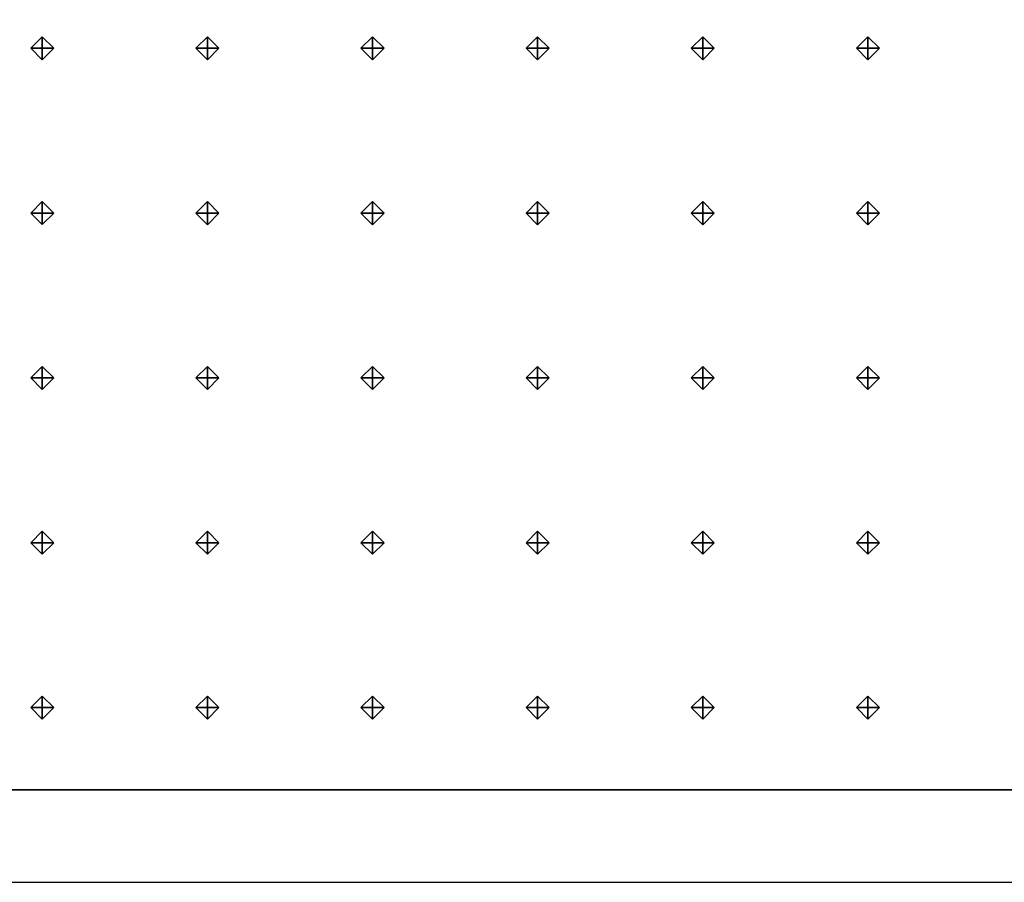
# Model space of a CAD drawing. Header units: inches. Extents: x 0.1 to 82.8, y 0.2 to 48.3.
# Tile 4 of 110: x 2.1 to 4.2, y 0.2 to 2.1. Entities that reach past the tile are written whole.
import ezdxf

# ---------------------------------------------------------------- set-up
doc = ezdxf.new("R2010")
doc.units = ezdxf.units.IN
doc.header["$MEASUREMENT"] = 0
doc.layers.add('DLX_CALC', color=3, linetype='Continuous', true_color=0x00ff00)
doc.layers.add('DLX_CONT', color=7, linetype='Continuous', true_color=0x969696)

msp = doc.modelspace()

# ---------------------------------------------------------------- linework, layer by layer
at = {"layer": 'DLX_CALC'}
for points in [[(45.5733, 2.913, 0), (0.3485, 2.9132, 0), (0.3485, 0.4132, 0), (45.5733, 0.413, 0), (45.5733, 2.913, 0)], [(0.4956, 0.4132, 0), (45.5733, 0.413, 0)]]:
    msp.add_polyline3d(points, dxfattribs=at)
at = {"layer": 'DLX_CONT'}
for points in [[(0.3485, 0.4132, 0), (45.6485, 0.413, 0)], [(0.3485, 0.4132, 0), (45.5733, 0.413, 0)], [(45.5733, 0.413, 0), (0.3485, 0.4132, 0)], [(45.5733, 0.413, 0), (0.3485, 0.4132, 0)], [(0.3485, 0.4132, 0), (45.5733, 0.413, 0)], [(0.3485, 0.4132, 0), (45.5733, 0.413, 0)], [(45.5733, 0.413, 0), (0.3485, 0.4132, 0)], [(45.5733, 0.413, 0), (0.3485, 0.4132, 0)], [(0.3485, 0.4132, 0), (45.5733, 0.413, 0)], [(45.5733, 0.413, 0), (0.3485, 0.4132, 0)], [(45.5733, 0.413, 0), (0.3485, 0.4132, 0)], [(0.3485, 0.4132, 0), (45.5733, 0.413, 0)], [(0.3485, 0.4132, 0), (45.5733, 0.413, 0)], [(45.5733, 0.413, 0), (0.3485, 0.4132, 0)], [(45.5733, 0.413, 0), (0.3485, 0.4132, 0)], [(0.3485, 0.4132, 0), (45.5733, 0.413, 0)], [(0.3485, 0.4132, 0), (45.5733, 0.413, 0)], [(45.5733, 0.413, 0), (0.3485, 0.4132, 0)], [(45.5733, 0.413, 0), (0.3485, 0.4132, 0)], [(0.3485, 0.4132, 0), (45.5733, 0.413, 0)], [(0.3485, 0.4132, 0), (45.5733, 0.413, 0)], [(45.5733, 0.413, 0), (0.3485, 0.4132, 0)], [(45.5733, 0.413, 0), (0.3485, 0.4132, 0)], [(0.3485, 0.4132, 0), (45.5733, 0.413, 0)], [(0.3485, 0.4132, 0), (45.5733, 0.413, 0)], [(45.5733, 0.413, 0), (0.3485, 0.4132, 0)], [(0.3485, 0.4132, 0), (45.5733, 0.413, 0)], [(45.5733, 0.413, 0), (0.3485, 0.4132, 0)], [(0.3485, 0.4132, 0), (45.5733, 0.413, 0)], [(0.3889, 0.4132, 0), (45.6485, 0.413, 0)], [(45.6485, 0.413, 0), (0.3889, 0.4132, 0)], [(45.6137, 0.413, 0), (0.3889, 0.4132, 0)], [(0.3889, 0.4132, 0), (45.6137, 0.413, 0)], [(45.6485, 0.413, 0), (0.4237, 0.4132, 0)], [(0.4237, 0.4132, 0), (45.6485, 0.413, 0)], [(0.4237, 0.4132, 0), (45.6485, 0.413, 0)], [(45.6137, 0.413, 0), (0.4237, 0.4132, 0)], [(45.6485, 0.413, 0), (0.4237, 0.4132, 0)], [(0.4237, 0.4132, 0), (45.6137, 0.413, 0)], [(0.4237, 0.4132, 0), (45.6137, 0.413, 0)], [(45.6137, 0.413, 0), (0.4237, 0.4132, 0)], [(0.1485, 0.2132, 0), (45.8485, 0.213, 0)]]:
    msp.add_polyline3d(points, dxfattribs=at)

# ---------------------------------------------------------------- meshes
at = {"layer": 'DLX_CALC'}
mesh = msp.add_polyface(dxfattribs=at)
corners = [(2.1055, 1.9953), (2.1305, 2.0203), (2.1055, 2.0203), (2.1305, 2.0203), (2.1055, 2.0453), (2.1055, 2.0203), (2.1055, 2.0453), (2.0805, 2.0203), (2.1055, 2.0203), (2.0805, 2.0203), (2.1055, 1.9953), (2.1055, 2.0203), (2.1305, 2.0203), (2.1055, 1.9953), (2.1055, 2.0203), (2.1055, 2.0453), (2.1305, 2.0203), (2.1055, 2.0203), (2.0805, 2.0203), (2.1055, 2.0453), (2.1055, 2.0203), (2.1055, 1.9953), (2.0805, 2.0203), (2.1055, 2.0203)]
mesh.append_faces([[corners[k] for k in face] for face in [(0, 1, 2), (3, 4, 5), (6, 7, 8), (9, 10, 11), (12, 13, 14), (15, 16, 17), (18, 19, 20), (21, 22, 23)]])
mesh = msp.add_polyface(dxfattribs=at)
corners = [(2.4632, 1.9953), (2.4882, 2.0203), (2.4632, 2.0203), (2.4882, 2.0203), (2.4632, 2.0453), (2.4632, 2.0203), (2.4632, 2.0453), (2.4382, 2.0203), (2.4632, 2.0203), (2.4382, 2.0203), (2.4632, 1.9953), (2.4632, 2.0203), (2.4882, 2.0203), (2.4632, 1.9953), (2.4632, 2.0203), (2.4632, 2.0453), (2.4882, 2.0203), (2.4632, 2.0203), (2.4382, 2.0203), (2.4632, 2.0453), (2.4632, 2.0203), (2.4632, 1.9953), (2.4382, 2.0203), (2.4632, 2.0203)]
mesh.append_faces([[corners[k] for k in face] for face in [(0, 1, 2), (3, 4, 5), (6, 7, 8), (9, 10, 11), (12, 13, 14), (15, 16, 17), (18, 19, 20), (21, 22, 23)]])
mesh = msp.add_polyface(dxfattribs=at)
corners = [(2.821, 1.9953), (2.846, 2.0203), (2.821, 2.0203), (2.846, 2.0203), (2.821, 2.0453), (2.821, 2.0203), (2.821, 2.0453), (2.796, 2.0203), (2.821, 2.0203), (2.796, 2.0203), (2.821, 1.9953), (2.821, 2.0203), (2.846, 2.0203), (2.821, 1.9953), (2.821, 2.0203), (2.821, 2.0453), (2.846, 2.0203), (2.821, 2.0203), (2.796, 2.0203), (2.821, 2.0453), (2.821, 2.0203), (2.821, 1.9953), (2.796, 2.0203), (2.821, 2.0203)]
mesh.append_faces([[corners[k] for k in face] for face in [(0, 1, 2), (3, 4, 5), (6, 7, 8), (9, 10, 11), (12, 13, 14), (15, 16, 17), (18, 19, 20), (21, 22, 23)]])
mesh = msp.add_polyface(dxfattribs=at)
corners = [(3.1788, 1.9953), (3.2038, 2.0203), (3.1788, 2.0203), (3.2038, 2.0203), (3.1788, 2.0453), (3.1788, 2.0203), (3.1788, 2.0453), (3.1538, 2.0203), (3.1788, 2.0203), (3.1538, 2.0203), (3.1788, 1.9953), (3.1788, 2.0203), (3.2038, 2.0203), (3.1788, 1.9953), (3.1788, 2.0203), (3.1788, 2.0453), (3.2038, 2.0203), (3.1788, 2.0203), (3.1538, 2.0203), (3.1788, 2.0453), (3.1788, 2.0203), (3.1788, 1.9953), (3.1538, 2.0203), (3.1788, 2.0203)]
mesh.append_faces([[corners[k] for k in face] for face in [(0, 1, 2), (3, 4, 5), (6, 7, 8), (9, 10, 11), (12, 13, 14), (15, 16, 17), (18, 19, 20), (21, 22, 23)]])
mesh = msp.add_polyface(dxfattribs=at)
corners = [(3.5365, 1.9953), (3.5615, 2.0203), (3.5365, 2.0203), (3.5615, 2.0203), (3.5365, 2.0453), (3.5365, 2.0203), (3.5365, 2.0453), (3.5115, 2.0203), (3.5365, 2.0203), (3.5115, 2.0203), (3.5365, 1.9953), (3.5365, 2.0203), (3.5615, 2.0203), (3.5365, 1.9953), (3.5365, 2.0203), (3.5365, 2.0453), (3.5615, 2.0203), (3.5365, 2.0203), (3.5115, 2.0203), (3.5365, 2.0453), (3.5365, 2.0203), (3.5365, 1.9953), (3.5115, 2.0203), (3.5365, 2.0203)]
mesh.append_faces([[corners[k] for k in face] for face in [(0, 1, 2), (3, 4, 5), (6, 7, 8), (9, 10, 11), (12, 13, 14), (15, 16, 17), (18, 19, 20), (21, 22, 23)]])
mesh = msp.add_polyface(dxfattribs=at)
corners = [(3.8943, 1.9953), (3.9193, 2.0203), (3.8943, 2.0203), (3.9193, 2.0203), (3.8943, 2.0453), (3.8943, 2.0203), (3.8943, 2.0453), (3.8693, 2.0203), (3.8943, 2.0203), (3.8693, 2.0203), (3.8943, 1.9953), (3.8943, 2.0203), (3.9193, 2.0203), (3.8943, 1.9953), (3.8943, 2.0203), (3.8943, 2.0453), (3.9193, 2.0203), (3.8943, 2.0203), (3.8693, 2.0203), (3.8943, 2.0453), (3.8943, 2.0203), (3.8943, 1.9953), (3.8693, 2.0203), (3.8943, 2.0203)]
mesh.append_faces([[corners[k] for k in face] for face in [(0, 1, 2), (3, 4, 5), (6, 7, 8), (9, 10, 11), (12, 13, 14), (15, 16, 17), (18, 19, 20), (21, 22, 23)]])
mesh = msp.add_polyface(dxfattribs=at)
corners = [(2.1055, 1.6382), (2.1305, 1.6631), (2.1055, 1.6632), (2.1305, 1.6631), (2.1055, 1.6882), (2.1055, 1.6632), (2.1055, 1.6882), (2.0805, 1.6632), (2.1055, 1.6632), (2.0805, 1.6632), (2.1055, 1.6382), (2.1055, 1.6632), (2.1305, 1.6631), (2.1055, 1.6382), (2.1055, 1.6632), (2.1055, 1.6882), (2.1305, 1.6631), (2.1055, 1.6632), (2.0805, 1.6632), (2.1055, 1.6882), (2.1055, 1.6632), (2.1055, 1.6382), (2.0805, 1.6632), (2.1055, 1.6632)]
mesh.append_faces([[corners[k] for k in face] for face in [(0, 1, 2), (3, 4, 5), (6, 7, 8), (9, 10, 11), (12, 13, 14), (15, 16, 17), (18, 19, 20), (21, 22, 23)]])
mesh = msp.add_polyface(dxfattribs=at)
corners = [(2.4632, 1.6381), (2.4882, 1.6631), (2.4632, 1.6631), (2.4882, 1.6631), (2.4632, 1.6881), (2.4632, 1.6631), (2.4632, 1.6881), (2.4382, 1.6631), (2.4632, 1.6631), (2.4382, 1.6631), (2.4632, 1.6381), (2.4632, 1.6631), (2.4882, 1.6631), (2.4632, 1.6381), (2.4632, 1.6631), (2.4632, 1.6881), (2.4882, 1.6631), (2.4632, 1.6631), (2.4382, 1.6631), (2.4632, 1.6881), (2.4632, 1.6631), (2.4632, 1.6381), (2.4382, 1.6631), (2.4632, 1.6631)]
mesh.append_faces([[corners[k] for k in face] for face in [(0, 1, 2), (3, 4, 5), (6, 7, 8), (9, 10, 11), (12, 13, 14), (15, 16, 17), (18, 19, 20), (21, 22, 23)]])
mesh = msp.add_polyface(dxfattribs=at)
corners = [(2.821, 1.6381), (2.846, 1.6631), (2.821, 1.6631), (2.846, 1.6631), (2.821, 1.6881), (2.821, 1.6631), (2.821, 1.6881), (2.796, 1.6631), (2.821, 1.6631), (2.796, 1.6631), (2.821, 1.6381), (2.821, 1.6631), (2.846, 1.6631), (2.821, 1.6381), (2.821, 1.6631), (2.821, 1.6881), (2.846, 1.6631), (2.821, 1.6631), (2.796, 1.6631), (2.821, 1.6881), (2.821, 1.6631), (2.821, 1.6381), (2.796, 1.6631), (2.821, 1.6631)]
mesh.append_faces([[corners[k] for k in face] for face in [(0, 1, 2), (3, 4, 5), (6, 7, 8), (9, 10, 11), (12, 13, 14), (15, 16, 17), (18, 19, 20), (21, 22, 23)]])
mesh = msp.add_polyface(dxfattribs=at)
corners = [(3.1788, 1.6381), (3.2038, 1.6631), (3.1788, 1.6631), (3.2038, 1.6631), (3.1788, 1.6881), (3.1788, 1.6631), (3.1788, 1.6881), (3.1538, 1.6631), (3.1788, 1.6631), (3.1538, 1.6631), (3.1788, 1.6381), (3.1788, 1.6631), (3.2038, 1.6631), (3.1788, 1.6381), (3.1788, 1.6631), (3.1788, 1.6881), (3.2038, 1.6631), (3.1788, 1.6631), (3.1538, 1.6631), (3.1788, 1.6881), (3.1788, 1.6631), (3.1788, 1.6381), (3.1538, 1.6631), (3.1788, 1.6631)]
mesh.append_faces([[corners[k] for k in face] for face in [(0, 1, 2), (3, 4, 5), (6, 7, 8), (9, 10, 11), (12, 13, 14), (15, 16, 17), (18, 19, 20), (21, 22, 23)]])
mesh = msp.add_polyface(dxfattribs=at)
corners = [(3.5365, 1.6381), (3.5615, 1.6631), (3.5365, 1.6631), (3.5615, 1.6631), (3.5365, 1.6881), (3.5365, 1.6631), (3.5365, 1.6881), (3.5115, 1.6631), (3.5365, 1.6631), (3.5115, 1.6631), (3.5365, 1.6381), (3.5365, 1.6631), (3.5615, 1.6631), (3.5365, 1.6381), (3.5365, 1.6631), (3.5365, 1.6881), (3.5615, 1.6631), (3.5365, 1.6631), (3.5115, 1.6631), (3.5365, 1.6881), (3.5365, 1.6631), (3.5365, 1.6381), (3.5115, 1.6631), (3.5365, 1.6631)]
mesh.append_faces([[corners[k] for k in face] for face in [(0, 1, 2), (3, 4, 5), (6, 7, 8), (9, 10, 11), (12, 13, 14), (15, 16, 17), (18, 19, 20), (21, 22, 23)]])
mesh = msp.add_polyface(dxfattribs=at)
corners = [(3.8943, 1.6381), (3.9193, 1.6631), (3.8943, 1.6631), (3.9193, 1.6631), (3.8943, 1.6881), (3.8943, 1.6631), (3.8943, 1.6881), (3.8693, 1.6631), (3.8943, 1.6631), (3.8693, 1.6631), (3.8943, 1.6381), (3.8943, 1.6631), (3.9193, 1.6631), (3.8943, 1.6381), (3.8943, 1.6631), (3.8943, 1.6881), (3.9193, 1.6631), (3.8943, 1.6631), (3.8693, 1.6631), (3.8943, 1.6881), (3.8943, 1.6631), (3.8943, 1.6381), (3.8693, 1.6631), (3.8943, 1.6631)]
mesh.append_faces([[corners[k] for k in face] for face in [(0, 1, 2), (3, 4, 5), (6, 7, 8), (9, 10, 11), (12, 13, 14), (15, 16, 17), (18, 19, 20), (21, 22, 23)]])
mesh = msp.add_polyface(dxfattribs=at)
corners = [(2.1055, 1.281), (2.1305, 1.306), (2.1055, 1.306), (2.1305, 1.306), (2.1055, 1.331), (2.1055, 1.306), (2.1055, 1.331), (2.0805, 1.306), (2.1055, 1.306), (2.0805, 1.306), (2.1055, 1.281), (2.1055, 1.306), (2.1305, 1.306), (2.1055, 1.281), (2.1055, 1.306), (2.1055, 1.331), (2.1305, 1.306), (2.1055, 1.306), (2.0805, 1.306), (2.1055, 1.331), (2.1055, 1.306), (2.1055, 1.281), (2.0805, 1.306), (2.1055, 1.306)]
mesh.append_faces([[corners[k] for k in face] for face in [(0, 1, 2), (3, 4, 5), (6, 7, 8), (9, 10, 11), (12, 13, 14), (15, 16, 17), (18, 19, 20), (21, 22, 23)]])
mesh = msp.add_polyface(dxfattribs=at)
corners = [(2.4632, 1.281), (2.4882, 1.306), (2.4632, 1.306), (2.4882, 1.306), (2.4632, 1.331), (2.4632, 1.306), (2.4632, 1.331), (2.4382, 1.306), (2.4632, 1.306), (2.4382, 1.306), (2.4632, 1.281), (2.4632, 1.306), (2.4882, 1.306), (2.4632, 1.281), (2.4632, 1.306), (2.4632, 1.331), (2.4882, 1.306), (2.4632, 1.306), (2.4382, 1.306), (2.4632, 1.331), (2.4632, 1.306), (2.4632, 1.281), (2.4382, 1.306), (2.4632, 1.306)]
mesh.append_faces([[corners[k] for k in face] for face in [(0, 1, 2), (3, 4, 5), (6, 7, 8), (9, 10, 11), (12, 13, 14), (15, 16, 17), (18, 19, 20), (21, 22, 23)]])
mesh = msp.add_polyface(dxfattribs=at)
corners = [(2.821, 1.281), (2.846, 1.306), (2.821, 1.306), (2.846, 1.306), (2.821, 1.331), (2.821, 1.306), (2.821, 1.331), (2.796, 1.306), (2.821, 1.306), (2.796, 1.306), (2.821, 1.281), (2.821, 1.306), (2.846, 1.306), (2.821, 1.281), (2.821, 1.306), (2.821, 1.331), (2.846, 1.306), (2.821, 1.306), (2.796, 1.306), (2.821, 1.331), (2.821, 1.306), (2.821, 1.281), (2.796, 1.306), (2.821, 1.306)]
mesh.append_faces([[corners[k] for k in face] for face in [(0, 1, 2), (3, 4, 5), (6, 7, 8), (9, 10, 11), (12, 13, 14), (15, 16, 17), (18, 19, 20), (21, 22, 23)]])
mesh = msp.add_polyface(dxfattribs=at)
corners = [(3.1788, 1.281), (3.2038, 1.306), (3.1788, 1.306), (3.2038, 1.306), (3.1788, 1.331), (3.1788, 1.306), (3.1788, 1.331), (3.1538, 1.306), (3.1788, 1.306), (3.1538, 1.306), (3.1788, 1.281), (3.1788, 1.306), (3.2038, 1.306), (3.1788, 1.281), (3.1788, 1.306), (3.1788, 1.331), (3.2038, 1.306), (3.1788, 1.306), (3.1538, 1.306), (3.1788, 1.331), (3.1788, 1.306), (3.1788, 1.281), (3.1538, 1.306), (3.1788, 1.306)]
mesh.append_faces([[corners[k] for k in face] for face in [(0, 1, 2), (3, 4, 5), (6, 7, 8), (9, 10, 11), (12, 13, 14), (15, 16, 17), (18, 19, 20), (21, 22, 23)]])
mesh = msp.add_polyface(dxfattribs=at)
corners = [(3.5365, 1.281), (3.5615, 1.306), (3.5365, 1.306), (3.5615, 1.306), (3.5365, 1.331), (3.5365, 1.306), (3.5365, 1.331), (3.5115, 1.306), (3.5365, 1.306), (3.5115, 1.306), (3.5365, 1.281), (3.5365, 1.306), (3.5615, 1.306), (3.5365, 1.281), (3.5365, 1.306), (3.5365, 1.331), (3.5615, 1.306), (3.5365, 1.306), (3.5115, 1.306), (3.5365, 1.331), (3.5365, 1.306), (3.5365, 1.281), (3.5115, 1.306), (3.5365, 1.306)]
mesh.append_faces([[corners[k] for k in face] for face in [(0, 1, 2), (3, 4, 5), (6, 7, 8), (9, 10, 11), (12, 13, 14), (15, 16, 17), (18, 19, 20), (21, 22, 23)]])
mesh = msp.add_polyface(dxfattribs=at)
corners = [(3.8943, 1.281), (3.9193, 1.306), (3.8943, 1.306), (3.9193, 1.306), (3.8943, 1.331), (3.8943, 1.306), (3.8943, 1.331), (3.8693, 1.306), (3.8943, 1.306), (3.8693, 1.306), (3.8943, 1.281), (3.8943, 1.306), (3.9193, 1.306), (3.8943, 1.281), (3.8943, 1.306), (3.8943, 1.331), (3.9193, 1.306), (3.8943, 1.306), (3.8693, 1.306), (3.8943, 1.331), (3.8943, 1.306), (3.8943, 1.281), (3.8693, 1.306), (3.8943, 1.306)]
mesh.append_faces([[corners[k] for k in face] for face in [(0, 1, 2), (3, 4, 5), (6, 7, 8), (9, 10, 11), (12, 13, 14), (15, 16, 17), (18, 19, 20), (21, 22, 23)]])
mesh = msp.add_polyface(dxfattribs=at)
corners = [(2.1055, 0.9239), (2.1305, 0.9489), (2.1055, 0.9489), (2.1305, 0.9489), (2.1055, 0.9739), (2.1055, 0.9489), (2.1055, 0.9739), (2.0805, 0.9489), (2.1055, 0.9489), (2.0805, 0.9489), (2.1055, 0.9239), (2.1055, 0.9489), (2.1305, 0.9489), (2.1055, 0.9239), (2.1055, 0.9489), (2.1055, 0.9739), (2.1305, 0.9489), (2.1055, 0.9489), (2.0805, 0.9489), (2.1055, 0.9739), (2.1055, 0.9489), (2.1055, 0.9239), (2.0805, 0.9489), (2.1055, 0.9489)]
mesh.append_faces([[corners[k] for k in face] for face in [(0, 1, 2), (3, 4, 5), (6, 7, 8), (9, 10, 11), (12, 13, 14), (15, 16, 17), (18, 19, 20), (21, 22, 23)]])
mesh = msp.add_polyface(dxfattribs=at)
corners = [(2.4632, 0.9239), (2.4882, 0.9489), (2.4632, 0.9489), (2.4882, 0.9489), (2.4632, 0.9739), (2.4632, 0.9489), (2.4632, 0.9739), (2.4382, 0.9489), (2.4632, 0.9489), (2.4382, 0.9489), (2.4632, 0.9239), (2.4632, 0.9489), (2.4882, 0.9489), (2.4632, 0.9239), (2.4632, 0.9489), (2.4632, 0.9739), (2.4882, 0.9489), (2.4632, 0.9489), (2.4382, 0.9489), (2.4632, 0.9739), (2.4632, 0.9489), (2.4632, 0.9239), (2.4382, 0.9489), (2.4632, 0.9489)]
mesh.append_faces([[corners[k] for k in face] for face in [(0, 1, 2), (3, 4, 5), (6, 7, 8), (9, 10, 11), (12, 13, 14), (15, 16, 17), (18, 19, 20), (21, 22, 23)]])
mesh = msp.add_polyface(dxfattribs=at)
corners = [(2.821, 0.9239), (2.846, 0.9489), (2.821, 0.9489), (2.846, 0.9489), (2.821, 0.9739), (2.821, 0.9489), (2.821, 0.9739), (2.796, 0.9489), (2.821, 0.9489), (2.796, 0.9489), (2.821, 0.9239), (2.821, 0.9489), (2.846, 0.9489), (2.821, 0.9239), (2.821, 0.9489), (2.821, 0.9739), (2.846, 0.9489), (2.821, 0.9489), (2.796, 0.9489), (2.821, 0.9739), (2.821, 0.9489), (2.821, 0.9239), (2.796, 0.9489), (2.821, 0.9489)]
mesh.append_faces([[corners[k] for k in face] for face in [(0, 1, 2), (3, 4, 5), (6, 7, 8), (9, 10, 11), (12, 13, 14), (15, 16, 17), (18, 19, 20), (21, 22, 23)]])
mesh = msp.add_polyface(dxfattribs=at)
corners = [(3.1788, 0.9239), (3.2038, 0.9489), (3.1788, 0.9489), (3.2038, 0.9489), (3.1788, 0.9739), (3.1788, 0.9489), (3.1788, 0.9739), (3.1538, 0.9489), (3.1788, 0.9489), (3.1538, 0.9489), (3.1788, 0.9239), (3.1788, 0.9489), (3.2038, 0.9489), (3.1788, 0.9239), (3.1788, 0.9489), (3.1788, 0.9739), (3.2038, 0.9489), (3.1788, 0.9489), (3.1538, 0.9489), (3.1788, 0.9739), (3.1788, 0.9489), (3.1788, 0.9239), (3.1538, 0.9489), (3.1788, 0.9489)]
mesh.append_faces([[corners[k] for k in face] for face in [(0, 1, 2), (3, 4, 5), (6, 7, 8), (9, 10, 11), (12, 13, 14), (15, 16, 17), (18, 19, 20), (21, 22, 23)]])
mesh = msp.add_polyface(dxfattribs=at)
corners = [(3.5365, 0.9239), (3.5615, 0.9489), (3.5365, 0.9489), (3.5615, 0.9489), (3.5365, 0.9739), (3.5365, 0.9489), (3.5365, 0.9739), (3.5115, 0.9489), (3.5365, 0.9489), (3.5115, 0.9489), (3.5365, 0.9239), (3.5365, 0.9489), (3.5615, 0.9489), (3.5365, 0.9239), (3.5365, 0.9489), (3.5365, 0.9739), (3.5615, 0.9489), (3.5365, 0.9489), (3.5115, 0.9489), (3.5365, 0.9739), (3.5365, 0.9489), (3.5365, 0.9239), (3.5115, 0.9489), (3.5365, 0.9489)]
mesh.append_faces([[corners[k] for k in face] for face in [(0, 1, 2), (3, 4, 5), (6, 7, 8), (9, 10, 11), (12, 13, 14), (15, 16, 17), (18, 19, 20), (21, 22, 23)]])
mesh = msp.add_polyface(dxfattribs=at)
corners = [(3.8943, 0.9239), (3.9193, 0.9489), (3.8943, 0.9489), (3.9193, 0.9489), (3.8943, 0.9739), (3.8943, 0.9489), (3.8943, 0.9739), (3.8693, 0.9489), (3.8943, 0.9489), (3.8693, 0.9489), (3.8943, 0.9239), (3.8943, 0.9489), (3.9193, 0.9489), (3.8943, 0.9239), (3.8943, 0.9489), (3.8943, 0.9739), (3.9193, 0.9489), (3.8943, 0.9489), (3.8693, 0.9489), (3.8943, 0.9739), (3.8943, 0.9489), (3.8943, 0.9239), (3.8693, 0.9489), (3.8943, 0.9489)]
mesh.append_faces([[corners[k] for k in face] for face in [(0, 1, 2), (3, 4, 5), (6, 7, 8), (9, 10, 11), (12, 13, 14), (15, 16, 17), (18, 19, 20), (21, 22, 23)]])
mesh = msp.add_polyface(dxfattribs=at)
corners = [(2.1055, 0.5667), (2.1305, 0.5917), (2.1055, 0.5917), (2.1305, 0.5917), (2.1055, 0.6167), (2.1055, 0.5917), (2.1055, 0.6167), (2.0805, 0.5917), (2.1055, 0.5917), (2.0805, 0.5917), (2.1055, 0.5667), (2.1055, 0.5917), (2.1305, 0.5917), (2.1055, 0.5667), (2.1055, 0.5917), (2.1055, 0.6167), (2.1305, 0.5917), (2.1055, 0.5917), (2.0805, 0.5917), (2.1055, 0.6167), (2.1055, 0.5917), (2.1055, 0.5667), (2.0805, 0.5917), (2.1055, 0.5917)]
mesh.append_faces([[corners[k] for k in face] for face in [(0, 1, 2), (3, 4, 5), (6, 7, 8), (9, 10, 11), (12, 13, 14), (15, 16, 17), (18, 19, 20), (21, 22, 23)]])
mesh = msp.add_polyface(dxfattribs=at)
corners = [(2.4632, 0.5667), (2.4882, 0.5917), (2.4632, 0.5917), (2.4882, 0.5917), (2.4632, 0.6167), (2.4632, 0.5917), (2.4632, 0.6167), (2.4382, 0.5917), (2.4632, 0.5917), (2.4382, 0.5917), (2.4632, 0.5667), (2.4632, 0.5917), (2.4882, 0.5917), (2.4632, 0.5667), (2.4632, 0.5917), (2.4632, 0.6167), (2.4882, 0.5917), (2.4632, 0.5917), (2.4382, 0.5917), (2.4632, 0.6167), (2.4632, 0.5917), (2.4632, 0.5667), (2.4382, 0.5917), (2.4632, 0.5917)]
mesh.append_faces([[corners[k] for k in face] for face in [(0, 1, 2), (3, 4, 5), (6, 7, 8), (9, 10, 11), (12, 13, 14), (15, 16, 17), (18, 19, 20), (21, 22, 23)]])
mesh = msp.add_polyface(dxfattribs=at)
corners = [(2.821, 0.5667), (2.846, 0.5917), (2.821, 0.5917), (2.846, 0.5917), (2.821, 0.6167), (2.821, 0.5917), (2.821, 0.6167), (2.796, 0.5917), (2.821, 0.5917), (2.796, 0.5917), (2.821, 0.5667), (2.821, 0.5917), (2.846, 0.5917), (2.821, 0.5667), (2.821, 0.5917), (2.821, 0.6167), (2.846, 0.5917), (2.821, 0.5917), (2.796, 0.5917), (2.821, 0.6167), (2.821, 0.5917), (2.821, 0.5667), (2.796, 0.5917), (2.821, 0.5917)]
mesh.append_faces([[corners[k] for k in face] for face in [(0, 1, 2), (3, 4, 5), (6, 7, 8), (9, 10, 11), (12, 13, 14), (15, 16, 17), (18, 19, 20), (21, 22, 23)]])
mesh = msp.add_polyface(dxfattribs=at)
corners = [(3.1788, 0.5667), (3.2038, 0.5917), (3.1788, 0.5917), (3.2038, 0.5917), (3.1788, 0.6167), (3.1788, 0.5917), (3.1788, 0.6167), (3.1538, 0.5917), (3.1788, 0.5917), (3.1538, 0.5917), (3.1788, 0.5667), (3.1788, 0.5917), (3.2038, 0.5917), (3.1788, 0.5667), (3.1788, 0.5917), (3.1788, 0.6167), (3.2038, 0.5917), (3.1788, 0.5917), (3.1538, 0.5917), (3.1788, 0.6167), (3.1788, 0.5917), (3.1788, 0.5667), (3.1538, 0.5917), (3.1788, 0.5917)]
mesh.append_faces([[corners[k] for k in face] for face in [(0, 1, 2), (3, 4, 5), (6, 7, 8), (9, 10, 11), (12, 13, 14), (15, 16, 17), (18, 19, 20), (21, 22, 23)]])
mesh = msp.add_polyface(dxfattribs=at)
corners = [(3.5365, 0.5667), (3.5615, 0.5917), (3.5365, 0.5917), (3.5615, 0.5917), (3.5365, 0.6167), (3.5365, 0.5917), (3.5365, 0.6167), (3.5115, 0.5917), (3.5365, 0.5917), (3.5115, 0.5917), (3.5365, 0.5667), (3.5365, 0.5917), (3.5615, 0.5917), (3.5365, 0.5667), (3.5365, 0.5917), (3.5365, 0.6167), (3.5615, 0.5917), (3.5365, 0.5917), (3.5115, 0.5917), (3.5365, 0.6167), (3.5365, 0.5917), (3.5365, 0.5667), (3.5115, 0.5917), (3.5365, 0.5917)]
mesh.append_faces([[corners[k] for k in face] for face in [(0, 1, 2), (3, 4, 5), (6, 7, 8), (9, 10, 11), (12, 13, 14), (15, 16, 17), (18, 19, 20), (21, 22, 23)]])
mesh = msp.add_polyface(dxfattribs=at)
corners = [(3.8943, 0.5667), (3.9193, 0.5917), (3.8943, 0.5917), (3.9193, 0.5917), (3.8943, 0.6167), (3.8943, 0.5917), (3.8943, 0.6167), (3.8693, 0.5917), (3.8943, 0.5917), (3.8693, 0.5917), (3.8943, 0.5667), (3.8943, 0.5917), (3.9193, 0.5917), (3.8943, 0.5667), (3.8943, 0.5917), (3.8943, 0.6167), (3.9193, 0.5917), (3.8943, 0.5917), (3.8693, 0.5917), (3.8943, 0.6167), (3.8943, 0.5917), (3.8943, 0.5667), (3.8693, 0.5917), (3.8943, 0.5917)]
mesh.append_faces([[corners[k] for k in face] for face in [(0, 1, 2), (3, 4, 5), (6, 7, 8), (9, 10, 11), (12, 13, 14), (15, 16, 17), (18, 19, 20), (21, 22, 23)]])

doc.saveas('drawing.dxf')
